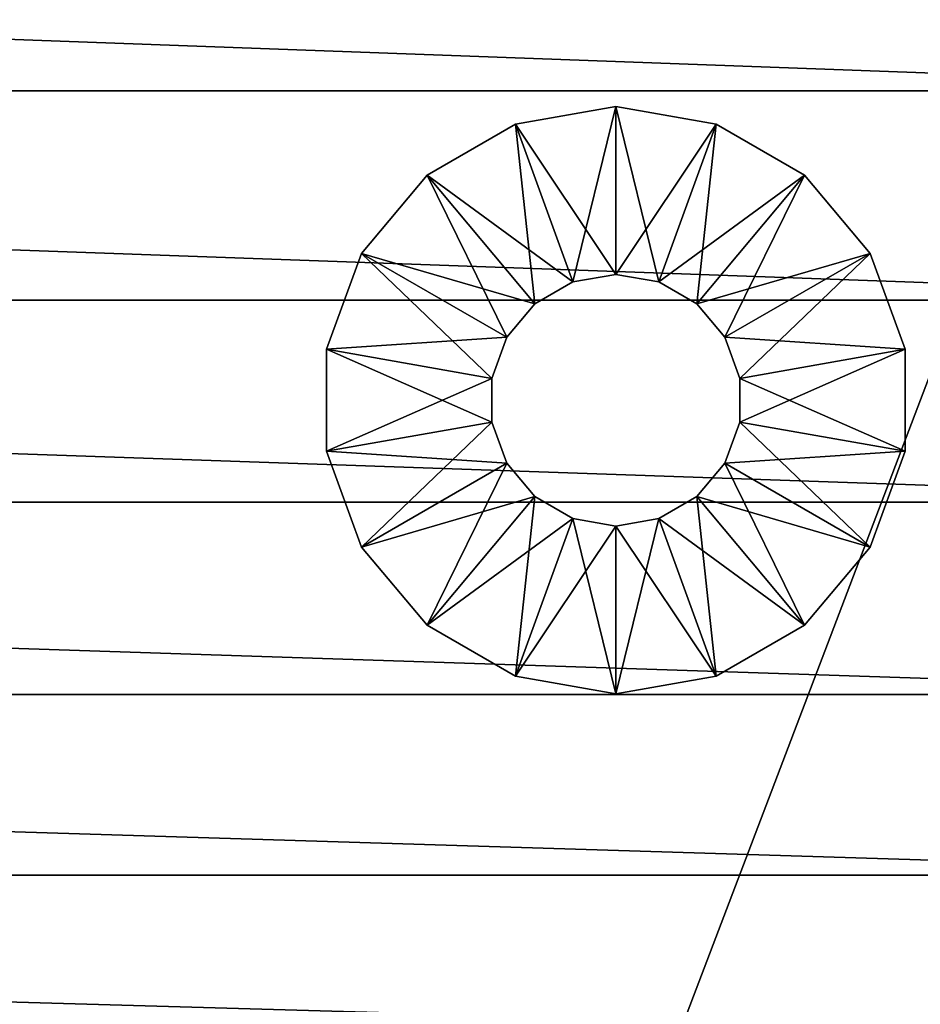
# Model space of a CAD drawing. Header units: inches. Extents: x 0 to 9.4, y -25 to 0.
# Tile 91 of 111: x 7 to 8.4, y -3 to -1.5. Entities that reach past the tile are written whole.
import ezdxf

# ---------------------------------------------------------------- set-up
doc = ezdxf.new("R2010")
doc.units = ezdxf.units.IN
doc.header["$LTSCALE"] = 25.4
doc.layers.add('A-FURN-3-ST', color=150, linetype='Continuous')
doc.layers.add('A-FURN-3-ST-GD', color=252, linetype='Continuous')

msp = doc.modelspace()

# ---------------------------------------------------------------- meshes
at = {"layer": 'A-FURN-3-ST'}
mesh = msp.add_polyface(dxfattribs=at)
corners = [(0.1823, -8.5586, 7.5062), (0.1805, -8.5576, 7.5041), (0.1805, -8.7846, 7.3903), (0.1823, -8.7856, 7.3924), (0.1845, -8.5594, 7.5079), (0.1845, -8.7865, 7.3942), (0.1871, -8.56, 7.5092), (0.1871, -8.7871, 7.3955), (0.1901, -8.5605, 7.5102), (0.1901, -8.7875, 7.3964), (0.1935, -8.5608, 7.5108), (0.1935, -8.7878, 7.397), (0.1823, -8.337, 7.6326), (0.1805, -8.336, 7.6305), (0.1845, -8.3378, 7.6343), (0.1871, -8.3385, 7.6356), (0.1901, -8.3389, 7.6366), (0.1935, -8.3392, 7.6372), (0.1823, -7.2694, 8.4787), (0.1845, -7.2703, 8.4805), (0.1871, -7.2709, 8.4818), (0.1901, -7.2713, 8.4827), (0.1935, -7.2716, 8.4833), (0.1805, -7.2685, 8.4766), (0.1823, -6.4282, 9.4883), (0.1845, -6.4291, 9.49), (0.1871, -6.4297, 9.4913), (0.1901, -6.4301, 9.4923), (0.1935, -6.4304, 9.4928), (0.1974, -8.5608, 7.5109), (0.1974, -8.3393, 7.6374), (0.1974, -7.2717, 8.4835), (0.1974, -6.4305, 9.493), (0.3337, -23.3547, 0.3121), (0.3337, -0.4595, 0.3031), (0.3337, -0.4525, 0.5048), (0.1773, -23.5111, 0.3151), (0.1773, -0.3031, 0.3001), (9.1844, -7.2717, 8.4835), (9.1844, -8.3393, 7.6374), (9.1844, -8.5608, 7.511), (0.3337, -23.3477, 0.5139), (9.0481, -0.4525, 0.5048)]
mesh.append_faces([[corners[k] for k in face] for face in [(0, 1, 2), (2, 3, 0), (4, 0, 3), (3, 5, 4), (6, 4, 5), (5, 7, 6), (8, 6, 7), (7, 9, 8), (10, 8, 9), (9, 11, 10), (12, 13, 1), (1, 0, 12), (14, 12, 0), (0, 4, 14), (15, 14, 4), (4, 6, 15), (16, 15, 6), (6, 8, 16), (17, 16, 8), (8, 10, 17), (13, 12, 18), (19, 18, 12), (12, 14, 19), (20, 19, 14), (14, 15, 20), (21, 20, 15), (15, 16, 21), (22, 21, 16), (16, 17, 22), (23, 18, 24), (25, 24, 18), (18, 19, 25), (26, 25, 19), (19, 20, 26), (27, 26, 20), (20, 21, 27), (28, 27, 21), (21, 22, 28), (29, 10, 11), (30, 17, 10), (10, 29, 30), (31, 22, 17), (17, 30, 31), (32, 28, 22), (22, 31, 32), (36, 37, 34), (32, 31, 38), (31, 30, 39), (30, 29, 40)]])
mesh.append_faces([[corners[k] for k in face] for face in [(33, 34, 35), (41, 35, 42)]], dxfattribs={"vtx2": -1})
mesh = msp.add_polyface(dxfattribs=at)
corners = [(9.2013, -13.4746, 7.3053), (9.1995, -13.4755, 7.3074), (9.1995, -13.6938, 7.4016), (9.1973, -13.6946, 7.4033), (9.1973, -13.4764, 7.3091), (9.1947, -13.6952, 7.4046), (9.1947, -13.477, 7.3104), (9.1917, -13.6957, 7.4056), (9.1917, -13.4774, 7.3114), (9.1883, -13.6959, 7.4062), (9.1882, -13.4777, 7.312), (9.2013, -13.6928, 7.3995), (9.1995, -13.9082, 7.5062), (9.1973, -13.909, 7.5079), (9.1947, -13.9096, 7.5092), (9.1917, -13.9101, 7.5102), (9.1883, -13.9103, 7.5107), (9.2013, -13.9072, 7.5041), (9.1995, -14.1186, 7.6204), (9.1973, -14.1194, 7.6221), (9.1947, -14.12, 7.6234), (9.1917, -14.1205, 7.6244), (9.1882, -14.1207, 7.625), (9.2013, -14.1176, 7.6183), (9.1995, -16.4063, 8.7712), (9.1973, -16.4071, 8.7729), (9.1947, -16.4078, 8.7743), (9.1917, -16.4082, 8.7752), (9.1882, -16.4085, 8.7758), (9.1844, -13.696, 7.4064), (9.1844, -13.4778, 7.3121), (9.1844, -13.9104, 7.5109), (9.1844, -14.1208, 7.6251), (9.1844, -16.4086, 8.776), (9.0481, -0.4595, 0.3031), (9.0481, -23.3547, 0.3121), (9.0481, -23.3477, 0.5139), (9.2045, -0.3031, 0.3001), (9.2045, -23.5111, 0.3151), (0.1974, -13.4778, 7.3121), (0.1974, -13.696, 7.4064), (0.1974, -13.9104, 7.5109), (0.1974, -14.1208, 7.6251), (9.0481, -0.4525, 0.5048), (0.3337, -23.3477, 0.5139)]
mesh.append_faces([[corners[k] for k in face] for face in [(0, 1, 2), (3, 2, 1), (1, 4, 3), (5, 3, 4), (4, 6, 5), (7, 5, 6), (6, 8, 7), (9, 7, 8), (8, 10, 9), (11, 2, 12), (13, 12, 2), (2, 3, 13), (14, 13, 3), (3, 5, 14), (15, 14, 5), (5, 7, 15), (16, 15, 7), (7, 9, 16), (17, 12, 18), (19, 18, 12), (12, 13, 19), (20, 19, 13), (13, 14, 20), (21, 20, 14), (14, 15, 21), (22, 21, 15), (15, 16, 22), (23, 18, 24), (25, 24, 18), (18, 19, 25), (26, 25, 19), (19, 20, 26), (27, 26, 20), (20, 21, 27), (28, 27, 21), (21, 22, 28), (29, 9, 10), (10, 30, 29), (31, 16, 9), (9, 29, 31), (32, 22, 16), (16, 31, 32), (33, 28, 22), (22, 32, 33), (37, 38, 35), (29, 30, 39), (31, 29, 40), (32, 31, 41), (33, 32, 42)]])
mesh.append_faces([[corners[k] for k in face] for face in [(34, 35, 36), (43, 36, 44)]], dxfattribs={"vtx2": -1})
mesh = msp.add_polyface(dxfattribs=at)
corners = [(9.2013, -6.4273, 9.4862), (9.1995, -6.4282, 9.4883), (9.1995, -7.2694, 8.4787), (9.1973, -7.2703, 8.4805), (9.1973, -6.4291, 9.49), (9.1947, -7.2709, 8.4818), (9.1947, -6.4297, 9.4913), (9.1917, -7.2713, 8.4827), (9.1917, -6.4301, 9.4923), (9.1883, -7.2716, 8.4833), (9.1883, -6.4304, 9.4928), (9.2013, -7.2685, 8.4766), (9.1995, -8.337, 7.6326), (9.1973, -8.3378, 7.6343), (9.1947, -8.3385, 7.6357), (9.1917, -8.3389, 7.6366), (9.1883, -8.3392, 7.6372), (9.2013, -8.336, 7.6305), (9.1995, -8.5586, 7.5062), (9.1973, -8.5594, 7.5079), (9.1947, -8.56, 7.5092), (9.1917, -8.5605, 7.5102), (9.1883, -8.5608, 7.5108), (9.2013, -8.5576, 7.5041), (9.1995, -8.7856, 7.3924), (9.1973, -8.7865, 7.3942), (9.1947, -8.7871, 7.3955), (9.1917, -8.7875, 7.3964), (9.1883, -8.7878, 7.397), (9.1844, -7.2717, 8.4835), (9.1844, -6.4305, 9.493), (9.1844, -8.3393, 7.6374), (9.1844, -8.5608, 7.511), (9.1844, -8.7879, 7.3972), (9.0481, -23.3477, 0.5139), (9.0481, -0.4525, 0.5048), (9.0481, -0.4595, 0.3031), (9.0481, -23.3547, 0.3121), (9.2045, -0.3031, 0.3001), (0.1974, -6.4305, 9.493), (0.1974, -7.2717, 8.4835), (0.1974, -8.3393, 7.6374), (0.1974, -8.5608, 7.5109)]
mesh.append_faces([[corners[k] for k in face] for face in [(0, 1, 2), (3, 2, 1), (1, 4, 3), (5, 3, 4), (4, 6, 5), (7, 5, 6), (6, 8, 7), (9, 7, 8), (8, 10, 9), (11, 2, 12), (13, 12, 2), (2, 3, 13), (14, 13, 3), (3, 5, 14), (15, 14, 5), (5, 7, 15), (16, 15, 7), (7, 9, 16), (17, 12, 18), (19, 18, 12), (12, 13, 19), (20, 19, 13), (13, 14, 20), (21, 20, 14), (14, 15, 21), (22, 21, 15), (15, 16, 22), (23, 18, 24), (25, 24, 18), (18, 19, 25), (26, 25, 19), (19, 20, 26), (27, 26, 20), (20, 21, 27), (28, 27, 21), (21, 22, 28), (29, 9, 10), (10, 30, 29), (31, 16, 9), (9, 29, 31), (32, 22, 16), (16, 31, 32), (33, 28, 22), (22, 32, 33), (37, 36, 38), (29, 30, 39), (31, 29, 40), (32, 31, 41), (33, 32, 42)]])
mesh.append_faces([[corners[k] for k in face] for face in [(34, 35, 36)]], dxfattribs={"vtx2": -1})
mesh = msp.add_polyface(dxfattribs=at)
corners = [(0.1823, -14.1186, 7.6204), (0.1805, -14.1176, 7.6183), (0.1805, -16.4053, 8.7691), (0.1823, -16.4063, 8.7712), (0.1845, -14.1194, 7.6221), (0.1845, -16.4071, 8.7729), (0.1871, -14.12, 7.6234), (0.1871, -16.4078, 8.7743), (0.1901, -14.1205, 7.6244), (0.1901, -16.4082, 8.7752), (0.1935, -14.1207, 7.625), (0.1935, -16.4085, 8.7758), (0.1823, -13.9082, 7.5062), (0.1845, -13.909, 7.5079), (0.1871, -13.9096, 7.5092), (0.1901, -13.9101, 7.5102), (0.1935, -13.9103, 7.5107), (0.1805, -13.9072, 7.5041), (0.1823, -13.6938, 7.4016), (0.1845, -13.6946, 7.4033), (0.1871, -13.6952, 7.4046), (0.1901, -13.6957, 7.4056), (0.1935, -13.6959, 7.4062), (0.1805, -13.6928, 7.3995), (0.1823, -13.4755, 7.3074), (0.1845, -13.4764, 7.3091), (0.1871, -13.477, 7.3104), (0.1901, -13.4774, 7.3114), (0.1935, -13.4777, 7.312), (0.1974, -14.1208, 7.6251), (0.1974, -16.4086, 8.776), (0.1974, -13.9104, 7.5109), (0.1974, -13.696, 7.4064), (0.1974, -13.4778, 7.3121), (0.3337, -0.4525, 0.5048), (0.3337, -23.3477, 0.5139), (0.3337, -23.3547, 0.3121), (0.3337, -0.4595, 0.3031), (0.1773, -23.5111, 0.3151), (9.1844, -13.696, 7.4064), (9.1844, -13.9104, 7.5109), (9.1844, -14.1208, 7.6251), (9.1844, -16.4086, 8.776)]
mesh.append_faces([[corners[k] for k in face] for face in [(0, 1, 2), (2, 3, 0), (4, 0, 3), (3, 5, 4), (6, 4, 5), (5, 7, 6), (8, 6, 7), (7, 9, 8), (10, 8, 9), (9, 11, 10), (1, 0, 12), (13, 12, 0), (0, 4, 13), (14, 13, 4), (4, 6, 14), (15, 14, 6), (6, 8, 15), (16, 15, 8), (8, 10, 16), (17, 12, 18), (19, 18, 12), (12, 13, 19), (20, 19, 13), (13, 14, 20), (21, 20, 14), (14, 15, 21), (22, 21, 15), (15, 16, 22), (23, 18, 24), (25, 24, 18), (18, 19, 25), (26, 25, 19), (19, 20, 26), (27, 26, 20), (20, 21, 27), (28, 27, 21), (21, 22, 28), (29, 10, 11), (11, 30, 29), (31, 16, 10), (10, 29, 31), (32, 22, 16), (16, 31, 32), (33, 28, 22), (22, 32, 33), (37, 36, 38), (33, 32, 39), (32, 31, 40), (31, 29, 41), (29, 30, 42)]])
mesh.append_faces([[corners[k] for k in face] for face in [(34, 35, 36)]], dxfattribs={"vtx2": -1})
mesh = msp.add_polyface(dxfattribs=at)
corners = [(0.1871, -4.0139, 13.6151), (0.1901, -4.0143, 13.6161), (0.1901, -3.319, 14.7537), (0.1935, -3.3192, 14.7543), (0.1935, -4.0146, 13.6167), (0.1871, -3.3185, 14.7527), (0.1901, -3.0868, 15.003), (0.1935, -3.087, 15.0036), (0.1871, -3.0863, 15.0021), (0.1901, -2.83, 15.2184), (0.1935, -2.8303, 15.219), (0.1871, -2.8296, 15.2174), (0.1901, -2.552, 15.3982), (0.1935, -2.5523, 15.3988), (0.1871, -2.5515, 15.3973), (0.1901, -2.2561, 15.5409), (0.1935, -2.2563, 15.5414), (0.1871, -2.2556, 15.5399), (0.1901, -1.9455, 15.6447), (0.1935, -1.9458, 15.6453), (0.1871, -1.9451, 15.6438), (0.1901, -1.6237, 15.7082), (0.1935, -1.624, 15.7088), (0.1871, -1.6233, 15.7073), (0.1901, -1.294, 15.7298), (0.1935, -1.2943, 15.7303), (0.1871, -1.2936, 15.7288), (0.1901, -1.2693, 15.7298), (0.1935, -1.2696, 15.7303), (0.1974, -3.3193, 14.7544), (0.1974, -4.0147, 13.6169), (0.1974, -3.0871, 15.0038), (0.1974, -2.8304, 15.2192), (0.1974, -2.5524, 15.399), (0.1974, -2.2564, 15.5416), (0.1974, -1.9459, 15.6455), (0.1974, -1.6241, 15.709), (0.1974, -1.2944, 15.7305), (0.1974, -1.2697, 15.7305), (9.1844, -1.2944, 15.7305), (9.1844, -1.6241, 15.709), (9.1844, -1.9459, 15.6455), (9.1844, -2.2564, 15.5416), (9.1844, -2.5524, 15.399), (9.1844, -2.8304, 15.2192), (9.1844, -3.0871, 15.0038), (9.1844, -3.3193, 14.7544)]
mesh.append_faces([[corners[k] for k in face] for face in [(0, 1, 2), (3, 2, 1), (1, 4, 3), (5, 2, 6), (7, 6, 2), (2, 3, 7), (8, 6, 9), (10, 9, 6), (6, 7, 10), (11, 9, 12), (13, 12, 9), (9, 10, 13), (14, 12, 15), (16, 15, 12), (12, 13, 16), (17, 15, 18), (19, 18, 15), (15, 16, 19), (20, 18, 21), (22, 21, 18), (18, 19, 22), (23, 21, 24), (25, 24, 21), (21, 22, 25), (26, 24, 27), (24, 25, 28), (29, 3, 4), (4, 30, 29), (31, 7, 3), (3, 29, 31), (32, 10, 7), (7, 31, 32), (33, 13, 10), (10, 32, 33), (34, 16, 13), (13, 33, 34), (35, 19, 16), (16, 34, 35), (36, 22, 19), (19, 35, 36), (37, 25, 22), (22, 36, 37), (25, 37, 38), (38, 37, 39), (37, 36, 40), (36, 35, 41), (35, 34, 42), (34, 33, 43), (33, 32, 44), (32, 31, 45), (31, 29, 46)]])
mesh = msp.add_polyface(dxfattribs=at)
corners = [(9.1917, -1.294, 15.7298), (9.1947, -1.2935, 15.7288), (9.1947, -1.2689, 15.7288), (9.1882, -1.2943, 15.7303), (9.1917, -1.2693, 15.7298), (9.1917, -1.6237, 15.7082), (9.1882, -1.624, 15.7088), (9.1947, -1.6233, 15.7073), (9.1917, -1.9455, 15.6447), (9.1882, -1.9458, 15.6453), (9.1947, -1.9451, 15.6438), (9.1917, -2.2561, 15.5409), (9.1882, -2.2563, 15.5414), (9.1947, -2.2556, 15.5399), (9.1917, -2.552, 15.3982), (9.1882, -2.5523, 15.3988), (9.1947, -2.5515, 15.3973), (9.1917, -2.83, 15.2184), (9.1882, -2.8303, 15.219), (9.1947, -2.8296, 15.2174), (9.1917, -3.0868, 15.003), (9.1882, -3.087, 15.0036), (9.1947, -3.0863, 15.0021), (9.1917, -3.319, 14.7537), (9.1882, -3.3192, 14.7543), (9.1947, -3.3185, 14.7527), (9.1917, -4.0143, 13.6161), (9.1882, -4.0146, 13.6167), (9.1844, -1.2944, 15.7305), (9.1882, -1.2696, 15.7303), (9.1844, -1.6241, 15.709), (9.1844, -1.9459, 15.6455), (9.1844, -2.2564, 15.5416), (9.1844, -2.5524, 15.399), (9.1844, -2.8304, 15.2192), (9.1844, -3.0871, 15.0038), (9.1844, -3.3193, 14.7544), (9.1844, -4.0147, 13.6169), (0.1974, -1.2944, 15.7305), (0.1974, -1.6241, 15.709), (0.1974, -1.9459, 15.6455), (0.1974, -2.2564, 15.5416), (0.1974, -2.5524, 15.399), (0.1974, -2.8304, 15.2192), (0.1974, -3.0871, 15.0038), (0.1974, -3.3193, 14.7544)]
mesh.append_faces([[corners[k] for k in face] for face in [(0, 1, 2), (3, 0, 4), (1, 0, 5), (6, 5, 0), (0, 3, 6), (7, 5, 8), (9, 8, 5), (5, 6, 9), (10, 8, 11), (12, 11, 8), (8, 9, 12), (13, 11, 14), (15, 14, 11), (11, 12, 15), (16, 14, 17), (18, 17, 14), (14, 15, 18), (19, 17, 20), (21, 20, 17), (17, 18, 21), (22, 20, 23), (24, 23, 20), (20, 21, 24), (25, 23, 26), (27, 26, 23), (23, 24, 27), (28, 3, 29), (30, 6, 3), (3, 28, 30), (31, 9, 6), (6, 30, 31), (32, 12, 9), (9, 31, 32), (33, 15, 12), (12, 32, 33), (34, 18, 15), (15, 33, 34), (35, 21, 18), (18, 34, 35), (36, 24, 21), (21, 35, 36), (37, 27, 24), (24, 36, 37), (30, 28, 38), (31, 30, 39), (32, 31, 40), (33, 32, 41), (34, 33, 42), (35, 34, 43), (36, 35, 44), (37, 36, 45)]])
at = {"layer": 'A-FURN-3-ST-GD'}
mesh = msp.add_polyface(dxfattribs=at)
corners = [(7.8868, -1.9178, 0), (7.7986, -1.6753, 0), (7.953, -1.6481, 0), (7.953, -1.9062, 0), (7.8868, -1.9178, 0.129), (7.953, -1.9062, 0.129), (7.8868, -1.9178, 0.2581), (7.953, -1.9062, 0.2581), (7.8868, -1.9178, 0.3871), (7.953, -1.9062, 0.3871), (7.8868, -1.9178, 0.5161), (7.953, -1.9062, 0.5161), (7.8868, -1.9178, 0.6451), (7.953, -1.9062, 0.6451), (7.7986, -1.6753, 0.6451), (7.953, -1.6481, 0.6451), (7.7986, -1.6753, 0.5161), (7.953, -1.6481, 0.5161), (7.7986, -1.6753, 0.3871), (7.953, -1.6481, 0.3871), (7.7986, -1.6753, 0.2581), (7.953, -1.6481, 0.2581), (7.7986, -1.6753, 0.129), (7.953, -1.6481, 0.129), (7.8286, -1.9514, 0), (7.6628, -1.7538, 0), (7.6628, -1.7538, 0.6451), (7.8286, -1.9514, 0.6451), (7.6628, -1.7538, 0.5161), (7.6628, -1.7538, 0.3871), (7.6628, -1.7538, 0.2581), (7.6628, -1.7538, 0.129), (7.7854, -2.0029, 0), (7.5619, -1.8739, 0), (7.5619, -1.8739, 0.6451), (7.5619, -1.8739, 0.5161), (7.5619, -1.8739, 0.3871), (7.5619, -1.8739, 0.2581), (7.5619, -1.8739, 0.129), (7.5083, -2.0213, 0.2581), (7.5083, -2.0213, 0.129), (7.5083, -2.0213, 0)]
mesh.append_faces([[corners[k] for k in face] for face in [(4, 0, 3), (4, 3, 5), (6, 4, 5), (6, 5, 7), (8, 6, 7), (8, 7, 9), (10, 8, 9), (10, 9, 11), (12, 10, 11), (12, 11, 13), (16, 14, 15), (16, 15, 17), (18, 16, 17), (18, 17, 19), (20, 18, 19), (20, 19, 21), (22, 20, 21), (22, 21, 23), (1, 22, 23), (1, 23, 2), (28, 26, 14), (28, 14, 16), (29, 28, 16), (29, 16, 18), (30, 29, 18), (30, 18, 20), (31, 30, 20), (31, 20, 22), (25, 31, 22), (25, 22, 1), (35, 34, 26), (35, 26, 28), (36, 35, 28), (36, 28, 29), (37, 36, 29), (37, 29, 30), (38, 37, 30), (38, 30, 31), (33, 38, 31), (33, 31, 25), (39, 36, 37), (40, 37, 38), (41, 38, 33)]])
mesh.append_faces([[corners[k] for k in face] for face in [(0, 2, 3), (14, 13, 15), (24, 1, 0), (26, 12, 14), (32, 25, 24), (34, 27, 26)]], dxfattribs={"vtx0": -1, "vtx1": -1})
mesh.append_faces([[corners[k] for k in face] for face in [(0, 1, 2), (14, 12, 13), (24, 25, 1), (26, 27, 12), (32, 33, 25)]], dxfattribs={"vtx0": -1, "vtx2": -1})
mesh = msp.add_polyface(dxfattribs=at)
corners = [(8.3442, -1.8739, 0.2581), (8.3442, -1.8739, 0.3871), (8.3978, -2.0213, 0.3871), (8.3442, -1.8739, 0.129), (8.3978, -2.0213, 0.2581), (8.3442, -1.8739, 0), (8.3978, -2.0213, 0.129), (8.0775, -1.9514, 0), (8.2433, -1.7538, 0), (8.2433, -1.7538, 0.6451), (8.0775, -1.9514, 0.6451), (8.1207, -2.0029, 0.6451), (8.3442, -1.8739, 0.6451), (8.2433, -1.7538, 0.5161), (8.3442, -1.8739, 0.5161), (8.2433, -1.7538, 0.3871), (8.2433, -1.7538, 0.2581), (8.2433, -1.7538, 0.129), (8.0192, -1.9178, 0), (8.1075, -1.6753, 0), (8.1075, -1.6753, 0.6451), (8.0192, -1.9178, 0.6451), (8.1075, -1.6753, 0.5161), (8.1075, -1.6753, 0.3871), (8.1075, -1.6753, 0.2581), (8.1075, -1.6753, 0.129), (7.953, -1.9062, 0), (7.953, -1.6481, 0), (7.953, -1.9062, 0.129), (8.0192, -1.9178, 0.129), (7.953, -1.9062, 0.2581), (8.0192, -1.9178, 0.2581), (7.953, -1.9062, 0.3871), (8.0192, -1.9178, 0.3871), (7.953, -1.9062, 0.5161), (8.0192, -1.9178, 0.5161), (7.953, -1.9062, 0.6451), (7.953, -1.6481, 0.6451), (7.953, -1.6481, 0.5161), (7.953, -1.6481, 0.3871), (7.953, -1.6481, 0.2581), (7.953, -1.6481, 0.129)]
mesh.append_faces([[corners[k] for k in face] for face in [(0, 1, 2), (3, 0, 4), (5, 3, 6), (13, 9, 12), (13, 12, 14), (15, 13, 14), (15, 14, 1), (16, 15, 1), (16, 1, 0), (17, 16, 0), (17, 0, 3), (8, 17, 3), (8, 3, 5), (22, 20, 9), (22, 9, 13), (23, 22, 13), (23, 13, 15), (24, 23, 15), (24, 15, 16), (25, 24, 16), (25, 16, 17), (19, 25, 17), (19, 17, 8), (28, 26, 18), (28, 18, 29), (30, 28, 29), (30, 29, 31), (32, 30, 31), (32, 31, 33), (34, 32, 33), (34, 33, 35), (36, 34, 35), (36, 35, 21), (38, 37, 20), (38, 20, 22), (39, 38, 22), (39, 22, 23), (40, 39, 23), (40, 23, 24), (41, 40, 24), (41, 24, 25), (27, 41, 25), (27, 25, 19)]])
mesh.append_faces([[corners[k] for k in face] for face in [(9, 11, 12), (18, 8, 7), (20, 10, 9), (26, 19, 18), (37, 21, 20)]], dxfattribs={"vtx0": -1, "vtx1": -1})
mesh.append_faces([[corners[k] for k in face] for face in [(7, 8, 5), (9, 10, 11), (18, 19, 8), (20, 21, 10), (26, 27, 19), (37, 36, 21)]], dxfattribs={"vtx0": -1, "vtx2": -1})
mesh = msp.add_polyface(dxfattribs=at)
corners = [(7.8286, -1.9514, 0.129), (7.8286, -1.9514, 0), (7.8868, -1.9178, 0), (7.8868, -1.9178, 0.129), (7.8286, -1.9514, 0.2581), (7.8868, -1.9178, 0.2581), (7.8286, -1.9514, 0.3871), (7.8868, -1.9178, 0.3871), (7.8286, -1.9514, 0.5161), (7.8868, -1.9178, 0.5161), (7.8286, -1.9514, 0.6451), (7.8868, -1.9178, 0.6451), (7.7854, -2.0029, 0.129), (7.7854, -2.0029, 0), (7.7854, -2.0029, 0.2581), (7.7854, -2.0029, 0.3871), (7.7854, -2.0029, 0.5161), (7.7854, -2.0029, 0.6451), (7.5619, -1.8739, 0.6451), (7.7624, -2.0661, 0), (7.5083, -2.0213, 0), (7.5619, -1.8739, 0), (7.7624, -2.0661, 0.129), (7.7624, -2.0661, 0.2581), (7.7624, -2.0661, 0.3871), (7.7624, -2.0661, 0.5161), (7.7624, -2.0661, 0.6451), (7.5083, -2.0213, 0.6451), (7.5083, -2.0213, 0.5161), (7.5619, -1.8739, 0.5161), (7.5083, -2.0213, 0.3871), (7.5619, -1.8739, 0.3871), (7.5083, -2.0213, 0.2581), (7.5083, -2.0213, 0.129), (7.5619, -1.8739, 0.2581), (7.5619, -1.8739, 0.129), (7.7624, -2.1333, 0), (7.7624, -2.1333, 0.129), (7.7624, -2.1333, 0.2581), (7.7624, -2.1333, 0.3871), (7.7624, -2.1333, 0.5161), (7.7624, -2.1333, 0.6451), (7.5083, -2.1781, 0.6451), (7.5083, -2.1781, 0.5161), (7.5083, -2.1781, 0.3871), (7.5083, -2.1781, 0.2581), (7.5083, -2.1781, 0.129), (7.5083, -2.1781, 0)]
mesh.append_faces([[corners[k] for k in face] for face in [(0, 1, 2), (0, 2, 3), (4, 0, 3), (4, 3, 5), (6, 4, 5), (6, 5, 7), (8, 6, 7), (8, 7, 9), (10, 8, 9), (10, 9, 11), (12, 13, 1), (12, 1, 0), (14, 12, 0), (14, 0, 4), (15, 14, 4), (15, 4, 6), (16, 15, 6), (16, 6, 8), (17, 16, 8), (17, 8, 10), (22, 19, 13), (22, 13, 12), (23, 22, 12), (23, 12, 14), (24, 23, 14), (24, 14, 15), (25, 24, 15), (25, 15, 16), (26, 25, 16), (26, 16, 17), (28, 27, 18), (28, 18, 29), (30, 28, 29), (30, 29, 31), (32, 30, 31), (33, 32, 34), (20, 33, 35), (37, 19, 22), (38, 22, 23), (39, 23, 24), (40, 24, 25), (41, 25, 26), (43, 27, 28), (44, 28, 30), (45, 30, 32), (46, 32, 33), (47, 33, 20)]])
mesh.append_faces([[corners[k] for k in face] for face in [(19, 21, 13), (27, 17, 18), (36, 20, 19), (42, 26, 27)]], dxfattribs={"vtx0": -1, "vtx1": -1})
mesh.append_faces([[corners[k] for k in face] for face in [(18, 17, 10), (19, 20, 21), (27, 26, 17)]], dxfattribs={"vtx0": -1, "vtx2": -1})
mesh = msp.add_polyface(dxfattribs=at)
corners = [(8.1437, -2.0661, 0), (8.3978, -2.0213, 0), (8.3978, -2.1781, 0), (8.1437, -2.0661, 0.129), (8.1437, -2.1333, 0), (8.1437, -2.0661, 0.2581), (8.1437, -2.1333, 0.129), (8.1437, -2.0661, 0.3871), (8.1437, -2.1333, 0.2581), (8.1437, -2.0661, 0.5161), (8.1437, -2.1333, 0.3871), (8.1437, -2.0661, 0.6451), (8.1437, -2.1333, 0.5161), (8.3978, -2.0213, 0.6451), (8.1437, -2.1333, 0.6451), (8.3978, -2.0213, 0.5161), (8.3978, -2.1781, 0.6451), (8.3978, -2.0213, 0.3871), (8.3978, -2.1781, 0.5161), (8.3978, -2.0213, 0.2581), (8.3978, -2.1781, 0.3871), (8.3978, -2.0213, 0.129), (8.3978, -2.1781, 0.2581), (8.3978, -2.1781, 0.129), (8.1207, -2.0029, 0), (8.3442, -1.8739, 0), (8.1207, -2.0029, 0.129), (8.1207, -2.0029, 0.2581), (8.1207, -2.0029, 0.3871), (8.1207, -2.0029, 0.5161), (8.1207, -2.0029, 0.6451), (8.3442, -1.8739, 0.6451), (8.3442, -1.8739, 0.5161), (8.3442, -1.8739, 0.3871), (8.3442, -1.8739, 0.2581), (8.3442, -1.8739, 0.129), (8.0775, -1.9514, 0), (8.0775, -1.9514, 0.129), (8.0775, -1.9514, 0.2581), (8.0775, -1.9514, 0.3871), (8.0775, -1.9514, 0.5161), (8.0775, -1.9514, 0.6451), (8.0192, -1.9178, 0.129), (8.0192, -1.9178, 0), (8.0192, -1.9178, 0.2581), (8.0192, -1.9178, 0.3871), (8.0192, -1.9178, 0.5161), (8.0192, -1.9178, 0.6451)]
mesh.append_faces([[corners[k] for k in face] for face in [(3, 0, 4), (5, 3, 6), (7, 5, 8), (9, 7, 10), (11, 9, 12), (15, 13, 16), (17, 15, 18), (19, 17, 20), (21, 19, 22), (1, 21, 23), (26, 24, 0), (26, 0, 3), (27, 26, 3), (27, 3, 5), (28, 27, 5), (28, 5, 7), (29, 28, 7), (29, 7, 9), (30, 29, 9), (30, 9, 11), (32, 31, 13), (32, 13, 15), (33, 32, 15), (33, 15, 17), (34, 17, 19), (35, 19, 21), (25, 21, 1), (37, 36, 24), (37, 24, 26), (38, 37, 26), (38, 26, 27), (39, 38, 27), (39, 27, 28), (40, 39, 28), (40, 28, 29), (41, 40, 29), (41, 29, 30), (42, 43, 36), (42, 36, 37), (44, 42, 37), (44, 37, 38), (45, 44, 38), (45, 38, 39), (46, 45, 39), (46, 39, 40), (47, 46, 40), (47, 40, 41)]])
mesh.append_faces([[corners[k] for k in face] for face in [(24, 1, 0), (31, 11, 13), (36, 25, 24)]], dxfattribs={"vtx0": -1, "vtx1": -1})
mesh.append_faces([[corners[k] for k in face] for face in [(0, 1, 2), (13, 11, 14), (24, 25, 1), (31, 30, 11)]], dxfattribs={"vtx0": -1, "vtx2": -1})
mesh = msp.add_polyface(dxfattribs=at)
corners = [(7.7624, -2.1333, 0), (7.5083, -2.1781, 0), (7.5083, -2.0213, 0), (7.7624, -2.1333, 0.129), (7.7624, -2.0661, 0), (7.7624, -2.1333, 0.2581), (7.7624, -2.0661, 0.129), (7.7624, -2.1333, 0.3871), (7.7624, -2.0661, 0.2581), (7.7624, -2.1333, 0.5161), (7.7624, -2.0661, 0.3871), (7.7624, -2.1333, 0.6451), (7.7624, -2.0661, 0.5161), (7.5083, -2.1781, 0.6451), (7.7624, -2.0661, 0.6451), (7.5083, -2.1781, 0.5161), (7.5083, -2.0213, 0.6451), (7.5083, -2.1781, 0.3871), (7.5083, -2.0213, 0.5161), (7.5083, -2.1781, 0.2581), (7.5083, -2.0213, 0.3871), (7.5083, -2.1781, 0.129), (7.5083, -2.0213, 0.2581), (7.5083, -2.0213, 0.129), (7.7854, -2.1965, 0), (7.5619, -2.3255, 0), (7.7854, -2.1965, 0.129), (7.7854, -2.1965, 0.2581), (7.7854, -2.1965, 0.3871), (7.7854, -2.1965, 0.5161), (7.7854, -2.1965, 0.6451), (7.5619, -2.3255, 0.6451), (7.5619, -2.3255, 0.5161), (7.5619, -2.3255, 0.3871), (7.5619, -2.3255, 0.2581), (7.5619, -2.3255, 0.129), (7.8286, -2.248, 0), (7.8286, -2.248, 0.129), (7.8286, -2.248, 0.2581), (7.8286, -2.248, 0.3871), (7.8286, -2.248, 0.5161), (7.8286, -2.248, 0.6451), (7.8868, -2.2816, 0.129), (7.8868, -2.2816, 0), (7.8868, -2.2816, 0.2581), (7.8868, -2.2816, 0.3871), (7.8868, -2.2816, 0.5161), (7.8868, -2.2816, 0.6451)]
mesh.append_faces([[corners[k] for k in face] for face in [(3, 0, 4), (5, 3, 6), (7, 5, 8), (9, 7, 10), (11, 9, 12), (15, 13, 16), (17, 15, 18), (19, 17, 20), (21, 19, 22), (1, 21, 23), (26, 24, 0), (26, 0, 3), (27, 26, 3), (27, 3, 5), (28, 27, 5), (28, 5, 7), (29, 28, 7), (29, 7, 9), (30, 29, 9), (30, 9, 11), (32, 13, 15), (33, 15, 17), (34, 17, 19), (35, 34, 19), (35, 19, 21), (25, 35, 21), (25, 21, 1), (37, 36, 24), (37, 24, 26), (38, 37, 26), (38, 26, 27), (39, 38, 27), (39, 27, 28), (40, 39, 28), (40, 28, 29), (41, 40, 29), (41, 29, 30), (42, 43, 36), (42, 36, 37), (44, 42, 37), (44, 37, 38), (45, 44, 38), (45, 38, 39), (46, 45, 39), (46, 39, 40), (47, 46, 40), (47, 40, 41)]])
mesh.append_faces([[corners[k] for k in face] for face in [(24, 1, 0), (31, 11, 13), (36, 25, 24)]], dxfattribs={"vtx0": -1, "vtx1": -1})
mesh.append_faces([[corners[k] for k in face] for face in [(0, 1, 2), (13, 11, 14), (24, 25, 1), (31, 30, 11)]], dxfattribs={"vtx0": -1, "vtx2": -1})
mesh = msp.add_polyface(dxfattribs=at)
corners = [(8.0775, -2.248, 0.129), (8.0775, -2.248, 0), (8.0192, -2.2816, 0), (8.0192, -2.2816, 0.129), (8.0775, -2.248, 0.2581), (8.0192, -2.2816, 0.2581), (8.0775, -2.248, 0.3871), (8.0192, -2.2816, 0.3871), (8.0775, -2.248, 0.5161), (8.0192, -2.2816, 0.5161), (8.0775, -2.248, 0.6451), (8.0192, -2.2816, 0.6451), (8.1207, -2.1965, 0.129), (8.1207, -2.1965, 0), (8.1207, -2.1965, 0.2581), (8.1207, -2.1965, 0.3871), (8.1207, -2.1965, 0.5161), (8.1207, -2.1965, 0.6451), (8.3442, -2.3255, 0.6451), (8.1437, -2.1333, 0), (8.3978, -2.1781, 0), (8.3442, -2.3255, 0), (8.1437, -2.1333, 0.129), (8.1437, -2.1333, 0.2581), (8.1437, -2.1333, 0.3871), (8.1437, -2.1333, 0.5161), (8.1437, -2.1333, 0.6451), (8.3978, -2.1781, 0.6451), (8.3978, -2.1781, 0.5161), (8.3978, -2.1781, 0.3871), (8.3442, -2.3255, 0.5161), (8.3978, -2.1781, 0.2581), (8.3442, -2.3255, 0.3871), (8.3978, -2.1781, 0.129), (8.3442, -2.3255, 0.2581), (8.3442, -2.3255, 0.129), (8.1437, -2.0661, 0), (8.1437, -2.0661, 0.129), (8.1437, -2.0661, 0.2581), (8.1437, -2.0661, 0.3871), (8.1437, -2.0661, 0.5161), (8.1437, -2.0661, 0.6451), (8.3978, -2.0213, 0.6451), (8.3978, -2.0213, 0.5161), (8.3978, -2.0213, 0.3871), (8.3978, -2.0213, 0.2581), (8.3978, -2.0213, 0.129), (8.3978, -2.0213, 0)]
mesh.append_faces([[corners[k] for k in face] for face in [(0, 1, 2), (0, 2, 3), (4, 0, 3), (4, 3, 5), (6, 4, 5), (6, 5, 7), (8, 6, 7), (8, 7, 9), (10, 8, 9), (10, 9, 11), (12, 13, 1), (12, 1, 0), (14, 12, 0), (14, 0, 4), (15, 14, 4), (15, 4, 6), (16, 15, 6), (16, 6, 8), (17, 16, 8), (17, 8, 10), (22, 19, 13), (22, 13, 12), (23, 22, 12), (23, 12, 14), (24, 23, 14), (24, 14, 15), (25, 24, 15), (25, 15, 16), (26, 25, 16), (26, 16, 17), (28, 27, 18), (29, 28, 30), (31, 29, 32), (33, 31, 34), (33, 34, 35), (20, 33, 35), (20, 35, 21), (37, 19, 22), (38, 22, 23), (39, 23, 24), (40, 24, 25), (41, 25, 26), (43, 27, 28), (44, 28, 29), (45, 29, 31), (46, 31, 33), (47, 33, 20)]])
mesh.append_faces([[corners[k] for k in face] for face in [(19, 21, 13), (27, 17, 18), (36, 20, 19), (42, 26, 27)]], dxfattribs={"vtx0": -1, "vtx1": -1})
mesh.append_faces([[corners[k] for k in face] for face in [(18, 17, 10), (19, 20, 21), (27, 26, 17)]], dxfattribs={"vtx0": -1, "vtx2": -1})
mesh = msp.add_polyface(dxfattribs=at)
corners = [(7.5619, -2.3255, 0.5161), (7.5619, -2.3255, 0.6451), (7.5083, -2.1781, 0.6451), (7.5619, -2.3255, 0.3871), (7.5083, -2.1781, 0.5161), (7.5619, -2.3255, 0.2581), (7.5083, -2.1781, 0.3871), (7.8286, -2.248, 0), (7.6628, -2.4457, 0), (7.5619, -2.3255, 0), (7.6628, -2.4457, 0.6451), (7.8286, -2.248, 0.6451), (7.7854, -2.1965, 0.6451), (7.6628, -2.4457, 0.5161), (7.6628, -2.4457, 0.3871), (7.6628, -2.4457, 0.2581), (7.6628, -2.4457, 0.129), (7.5619, -2.3255, 0.129), (7.8868, -2.2816, 0), (7.7986, -2.5241, 0), (7.7986, -2.5241, 0.6451), (7.8868, -2.2816, 0.6451), (7.7986, -2.5241, 0.5161), (7.7986, -2.5241, 0.3871), (7.7986, -2.5241, 0.2581), (7.7986, -2.5241, 0.129), (7.953, -2.2933, 0), (7.953, -2.5513, 0), (7.953, -2.2933, 0.129), (7.8868, -2.2816, 0.129), (7.953, -2.2933, 0.2581), (7.8868, -2.2816, 0.2581), (7.953, -2.2933, 0.3871), (7.8868, -2.2816, 0.3871), (7.953, -2.2933, 0.5161), (7.8868, -2.2816, 0.5161), (7.953, -2.2933, 0.6451), (7.953, -2.5513, 0.6451), (7.953, -2.5513, 0.5161), (7.953, -2.5513, 0.3871), (7.953, -2.5513, 0.2581), (7.953, -2.5513, 0.129)]
mesh.append_faces([[corners[k] for k in face] for face in [(0, 1, 2), (3, 0, 4), (5, 3, 6), (13, 10, 1), (13, 1, 0), (14, 13, 0), (14, 0, 3), (15, 14, 3), (15, 3, 5), (16, 15, 5), (16, 5, 17), (8, 16, 17), (8, 17, 9), (22, 20, 10), (22, 10, 13), (23, 22, 13), (23, 13, 14), (24, 23, 14), (24, 14, 15), (25, 24, 15), (25, 15, 16), (19, 25, 16), (19, 16, 8), (28, 26, 18), (28, 18, 29), (30, 28, 29), (30, 29, 31), (32, 30, 31), (32, 31, 33), (34, 32, 33), (34, 33, 35), (36, 34, 35), (36, 35, 21), (38, 37, 20), (38, 20, 22), (39, 38, 22), (39, 22, 23), (40, 39, 23), (40, 23, 24), (41, 40, 24), (41, 24, 25), (27, 41, 25), (27, 25, 19)]])
mesh.append_faces([[corners[k] for k in face] for face in [(10, 12, 1), (18, 8, 7), (20, 11, 10), (26, 19, 18), (37, 21, 20)]], dxfattribs={"vtx0": -1, "vtx1": -1})
mesh.append_faces([[corners[k] for k in face] for face in [(7, 8, 9), (10, 11, 12), (18, 19, 8), (20, 21, 11), (26, 27, 19), (37, 36, 21)]], dxfattribs={"vtx0": -1, "vtx2": -1})
mesh = msp.add_polyface(dxfattribs=at)
corners = [(8.0192, -2.2816, 0), (8.1075, -2.5241, 0), (7.953, -2.5513, 0), (7.953, -2.2933, 0), (8.0192, -2.2816, 0.129), (7.953, -2.2933, 0.129), (8.0192, -2.2816, 0.2581), (7.953, -2.2933, 0.2581), (8.0192, -2.2816, 0.3871), (7.953, -2.2933, 0.3871), (8.0192, -2.2816, 0.5161), (7.953, -2.2933, 0.5161), (8.0192, -2.2816, 0.6451), (7.953, -2.2933, 0.6451), (8.1075, -2.5241, 0.6451), (7.953, -2.5513, 0.6451), (8.1075, -2.5241, 0.5161), (7.953, -2.5513, 0.5161), (8.1075, -2.5241, 0.3871), (7.953, -2.5513, 0.3871), (8.1075, -2.5241, 0.2581), (7.953, -2.5513, 0.2581), (8.1075, -2.5241, 0.129), (7.953, -2.5513, 0.129), (8.0775, -2.248, 0), (8.2433, -2.4457, 0), (8.2433, -2.4457, 0.6451), (8.0775, -2.248, 0.6451), (8.2433, -2.4457, 0.5161), (8.2433, -2.4457, 0.3871), (8.2433, -2.4457, 0.2581), (8.2433, -2.4457, 0.129), (8.1207, -2.1965, 0), (8.3442, -2.3255, 0), (8.3442, -2.3255, 0.6451), (8.3442, -2.3255, 0.5161), (8.3442, -2.3255, 0.3871), (8.3442, -2.3255, 0.2581), (8.3442, -2.3255, 0.129), (8.3978, -2.1781, 0.5161), (8.3978, -2.1781, 0.3871), (8.3978, -2.1781, 0.2581)]
mesh.append_faces([[corners[k] for k in face] for face in [(4, 0, 3), (4, 3, 5), (6, 4, 5), (6, 5, 7), (8, 6, 7), (8, 7, 9), (10, 8, 9), (10, 9, 11), (12, 10, 11), (12, 11, 13), (16, 14, 15), (16, 15, 17), (18, 16, 17), (18, 17, 19), (20, 18, 19), (20, 19, 21), (22, 20, 21), (22, 21, 23), (1, 22, 23), (1, 23, 2), (28, 26, 14), (28, 14, 16), (29, 28, 16), (29, 16, 18), (30, 29, 18), (30, 18, 20), (31, 30, 20), (31, 20, 22), (25, 31, 22), (25, 22, 1), (35, 34, 26), (35, 26, 28), (36, 35, 28), (36, 28, 29), (37, 36, 29), (37, 29, 30), (38, 37, 30), (38, 30, 31), (33, 38, 31), (33, 31, 25), (39, 34, 35), (40, 35, 36), (41, 36, 37)]])
mesh.append_faces([[corners[k] for k in face] for face in [(0, 2, 3), (14, 13, 15), (24, 1, 0), (26, 12, 14), (32, 25, 24), (34, 27, 26)]], dxfattribs={"vtx0": -1, "vtx1": -1})
mesh.append_faces([[corners[k] for k in face] for face in [(0, 1, 2), (14, 12, 13), (24, 25, 1), (26, 27, 12), (32, 33, 25)]], dxfattribs={"vtx0": -1, "vtx2": -1})

doc.saveas('drawing.dxf')
